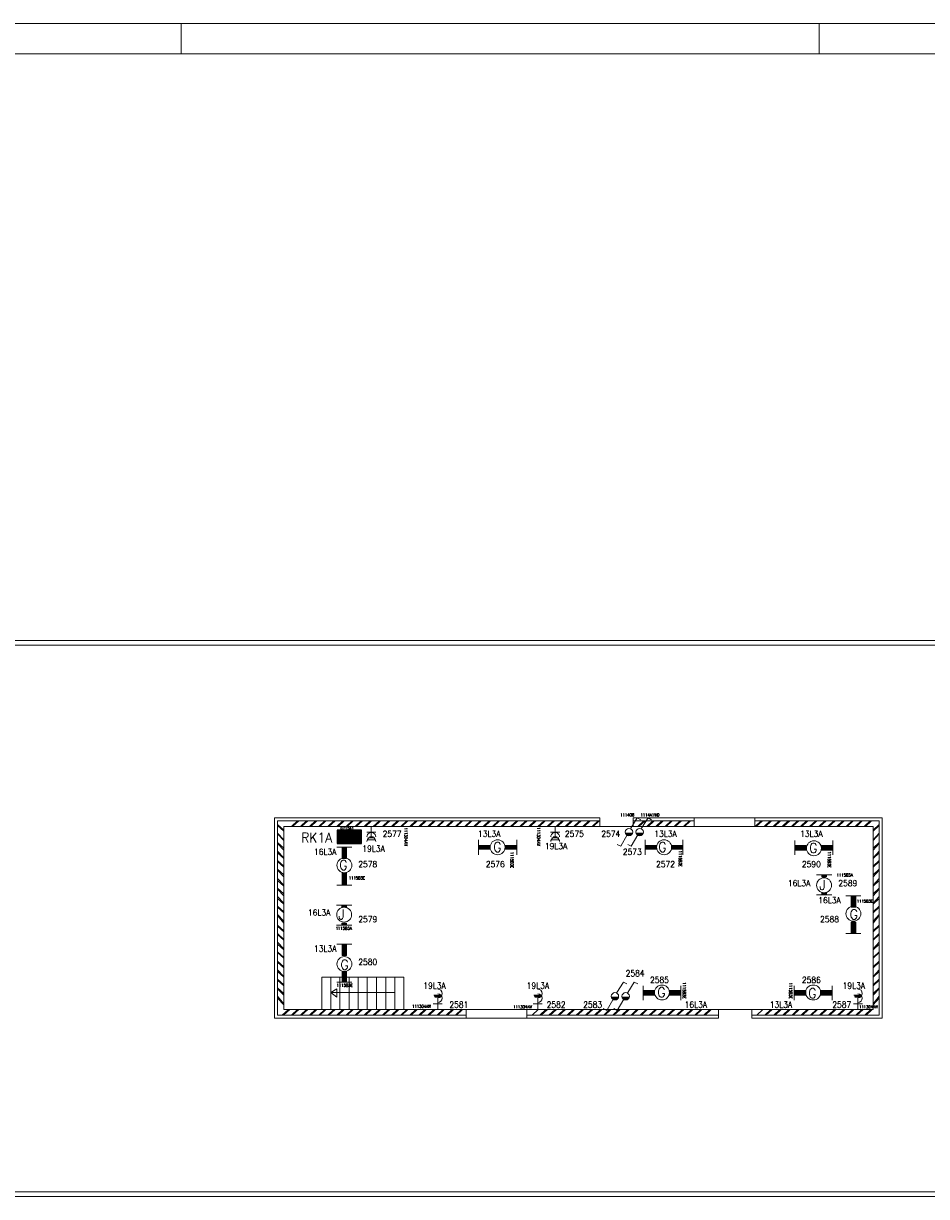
# Model space of a CAD drawing. Header units: metres. Extents: x -66 to 53, y -58 to 26.
# Tile 3 of 5: x -36 to -7, y -13 to 26. Entities that reach past the tile are written whole.
import ezdxf
from ezdxf.enums import TextEntityAlignment as Align

# ---------------------------------------------------------------- set-up
doc = ezdxf.new("R2010")
doc.units = ezdxf.units.M
doc.header["$MEASUREMENT"] = 0
doc.layers.add('Level 1', color=1, linetype='Continuous', lineweight=0)
doc.styles.add('Style-STANDARD', font='STANDARD.shx')

msp = doc.modelspace()

# ---------------------------------------------------------------- linework, layer by layer
at = {"layer": 'Level 1', "color": 1, "linetype": 'Continuous', "lineweight": 0}
for p, q in [((-66.1075, 26.0963), (52.7832, 26.0963)), ((-31.2013, 25.0963), (-31.2013, 26.0963)), ((-10.2012, 25.0963), (-10.2012, 26.0963)), ((-46.8927, 5.7838), (9.5409, 5.7838)), ((-46.7403, 5.6275), (9.3925, 5.6275)), ((-28.1231, -6.6537), (-28.1231, -0.06)), ((-17.42, -0.06), (-28.1231, -0.06)), ((-28.0255, -6.56), (-28.0255, -0.1537)), ((-17.42, -0.1537), (-28.0255, -0.1537)), ((-27.8184, -0.4662), (-28.0255, -0.2787)), ((-27.8184, -0.4975), (-28.0255, -0.31)), ((-27.8184, -6.3725), (-27.8184, -0.3412)), ((-8.4239, -0.3412), (-27.8184, -0.3412)), ((-27.3731, -0.1537), (-27.5724, -0.3412)), ((-27.3263, -0.1537), (-27.5333, -0.3412)), ((-27.0724, -0.1537), (-27.2716, -0.3412)), ((-27.0294, -0.1537), (-27.2325, -0.3412)), ((-26.7716, -0.1537), (-26.9747, -0.3412)), ((-26.7325, -0.1537), (-26.9317, -0.3412)), ((-26.4747, -0.1537), (-26.67, -0.3412)), ((-26.4317, -0.1537), (-26.6309, -0.3412)), ((-26.1739, -0.1537), (-26.3731, -0.3412)), ((-26.1309, -0.1537), (-26.3341, -0.3412)), ((-25.8731, -0.1537), (-26.0724, -0.3412)), ((-25.8341, -0.1537), (-26.0333, -0.3412)), ((-25.5724, -0.1537), (-25.7716, -0.3412)), ((-25.5333, -0.1537), (-25.7325, -0.3412)), ((-25.2755, -0.1537), (-25.4708, -0.3412)), ((-25.2325, -0.1537), (-25.4356, -0.3412)), ((-24.9747, -0.1537), (-25.17, -0.3412)), ((-24.9317, -0.1537), (-25.1348, -0.3412)), ((-24.9395, -0.3412), (-24.9395, -0.685)), ((-24.6739, -0.1537), (-24.877, -0.3412)), ((-24.6348, -0.1537), (-24.8341, -0.3412)), ((-24.377, -0.1537), (-24.5724, -0.3412)), ((-24.3341, -0.1537), (-24.5372, -0.3412)), ((-24.0763, -0.1537), (-24.2716, -0.3412)), ((-24.0372, -0.1537), (-24.2325, -0.3412)), ((-23.7716, -0.1537), (-23.9708, -0.3412)), ((-23.7364, -0.1537), (-23.9317, -0.3412)), ((-23.4708, -0.1537), (-23.6739, -0.3412)), ((-23.4356, -0.1537), (-23.6309, -0.3412)), ((-23.1739, -0.1537), (-23.377, -0.3412)), ((-23.1348, -0.1537), (-23.3341, -0.3412)), ((-22.877, -0.1537), (-23.0763, -0.3412)), ((-22.8341, -0.1537), (-23.0372, -0.3412)), ((-22.5763, -0.1537), (-22.7755, -0.3412)), ((-22.5411, -0.1537), (-22.7364, -0.3412)), ((-22.2755, -0.1537), (-22.4747, -0.3412)), ((-22.2364, -0.1537), (-22.4356, -0.3412)), ((-21.9747, -0.1537), (-22.1739, -0.3412)), ((-21.9356, -0.1537), (-22.1348, -0.3412)), ((-21.6661, -0.1537), (-21.8653, -0.3412)), ((-21.627, -0.1537), (-21.8263, -0.3412)), ((-21.3692, -0.1537), (-21.5645, -0.3412)), ((-21.3263, -0.1537), (-21.5294, -0.3412)), ((-21.0567, -0.1537), (-21.2559, -0.3412)), ((-21.0177, -0.1537), (-21.2169, -0.3412)), ((-20.7559, -0.1537), (-20.9552, -0.3412)), ((-20.7169, -0.1537), (-20.9161, -0.3412)), ((-20.4669, -0.1537), (-20.6622, -0.3412)), ((-20.4278, -0.1537), (-20.627, -0.3412)), ((-20.1544, -0.1537), (-20.3575, -0.3412)), ((-20.1153, -0.1537), (-20.3145, -0.3412)), ((-19.8575, -0.1537), (-20.0567, -0.3412)), ((-19.8145, -0.1537), (-20.0177, -0.3412)), ((-19.5567, -0.1537), (-19.7559, -0.3412)), ((-19.5177, -0.1537), (-19.7169, -0.3412)), ((-19.2559, -0.1537), (-19.4552, -0.3412)), ((-19.2169, -0.1537), (-19.4161, -0.3412)), ((-18.9552, -0.1537), (-19.1544, -0.3412)), ((-18.9161, -0.1537), (-19.1153, -0.3412)), ((-18.8888, -0.3412), (-18.8888, -0.685)), ((-18.6544, -0.1537), (-18.8575, -0.3412)), ((-18.6153, -0.1537), (-18.8145, -0.3412)), ((-18.3575, -0.1537), (-18.5567, -0.3412)), ((-18.3145, -0.1537), (-18.5177, -0.3412)), ((-18.0763, -0.1537), (-18.2755, -0.3412)), ((-18.0372, -0.1537), (-18.2364, -0.3412)), ((-17.7755, -0.1537), (-17.9747, -0.3412)), ((-17.7364, -0.1537), (-17.9356, -0.3412)), ((-17.4747, -0.1537), (-17.6739, -0.3412)), ((-17.4356, -0.1537), (-17.6348, -0.3412)), ((-17.42, -0.06), (-17.42, -0.3412)), ((-16.3966, -0.4037), (-16.1856, -0.06)), ((-16.3184, -0.06), (-16.3184, -0.3412)), ((-12.3184, -0.06), (-16.3184, -0.06)), ((-14.3184, -0.1537), (-16.3184, -0.1537)), ((-16.1856, -0.06), (-16.0645, -0.1225)), ((-15.9708, -0.1537), (-16.17, -0.3412)), ((-15.9278, -0.1537), (-16.1309, -0.3412)), ((-16.045, -0.4037), (-15.8302, -0.06)), ((-15.67, -0.1537), (-15.8731, -0.3412)), ((-15.8302, -0.06), (-15.713, -0.1225)), ((-15.627, -0.1537), (-15.8302, -0.3412)), ((-15.3731, -0.1537), (-15.5763, -0.3412)), ((-15.3302, -0.1537), (-15.5333, -0.3412)), ((-15.0763, -0.1537), (-15.2716, -0.3412)), ((-15.0333, -0.1537), (-15.2325, -0.3412)), ((-14.7755, -0.1537), (-14.9708, -0.3412)), ((-14.7325, -0.1537), (-14.9356, -0.3412)), ((-14.4708, -0.1537), (-14.67, -0.3412)), ((-14.4356, -0.1537), (-14.6309, -0.3412)), ((-14.3184, -0.06), (-14.3184, -0.3412)), ((-12.3184, -0.06), (-12.3184, -0.3412)), ((-8.1231, -0.06), (-12.3184, -0.06)), ((-8.2247, -0.1537), (-12.3184, -0.1537)), ((-12.1114, -0.1537), (-12.3106, -0.3412)), ((-12.0684, -0.1537), (-12.2716, -0.3412)), ((-11.8106, -0.1537), (-12.0138, -0.3412)), ((-11.7677, -0.1537), (-11.9708, -0.3412)), ((-11.5138, -0.1537), (-11.7169, -0.3412)), ((-11.4708, -0.1537), (-11.67, -0.3412)), ((-11.2169, -0.1537), (-11.4122, -0.3412)), ((-11.17, -0.1537), (-11.3731, -0.3412)), ((-10.9161, -0.1537), (-11.1114, -0.3412)), ((-10.8731, -0.1537), (-11.0762, -0.3412)), ((-10.6114, -0.1537), (-10.8106, -0.3412)), ((-10.5762, -0.1537), (-10.7716, -0.3412)), ((-10.3106, -0.1537), (-10.5137, -0.3412)), ((-10.2716, -0.1537), (-10.4708, -0.3412)), ((-10.0177, -0.1537), (-10.213, -0.3412)), ((-9.9708, -0.1537), (-10.1739, -0.3412)), ((-9.7169, -0.1537), (-9.9122, -0.3412)), ((-9.67, -0.1537), (-9.877, -0.3412)), ((-9.4161, -0.1537), (-9.6153, -0.3412)), ((-9.377, -0.1537), (-9.5762, -0.3412)), ((-9.1153, -0.1537), (-9.3106, -0.3412)), ((-9.0762, -0.1537), (-9.2755, -0.3412)), ((-8.8184, -0.1537), (-9.0177, -0.3412)), ((-8.7794, -0.1537), (-8.9747, -0.3412)), ((-8.5177, -0.1537), (-8.7169, -0.3412)), ((-8.4786, -0.1537), (-8.6739, -0.3412)), ((-8.4239, -0.4662), (-8.2247, -0.2787)), ((-8.4239, -0.4975), (-8.2247, -0.31)), ((-8.4239, -6.3725), (-8.4239, -0.3412)), ((-8.2247, -6.56), (-8.2247, -0.1537)), ((-8.1231, -6.6537), (-8.1231, -0.06)), ((-27.8184, -0.7787), (-28.0255, -0.56)), ((-27.8184, -0.81), (-28.0255, -0.5912)), ((-26.0606, -0.9037), (-26.0606, -0.4662)), ((-26.0606, -0.4662), (-25.2598, -0.4662)), ((-26.0606, -0.4762), (-25.2598, -0.4762)), ((-26.0606, -0.4862), (-25.2598, -0.4862)), ((-26.0606, -0.4962), (-25.2598, -0.4962)), ((-26.0606, -0.5062), (-25.2598, -0.5062)), ((-26.0606, -0.5162), (-25.2598, -0.5162)), ((-26.0606, -0.5262), (-25.2598, -0.5262)), ((-26.0606, -0.5362), (-25.2598, -0.5362)), ((-26.0606, -0.5462), (-25.2598, -0.5462)), ((-26.0606, -0.5562), (-25.2598, -0.5562)), ((-26.0606, -0.5662), (-25.2598, -0.5662)), ((-26.0606, -0.5762), (-25.2598, -0.5762)), ((-26.0606, -0.5862), (-25.2598, -0.5862)), ((-26.0606, -0.5962), (-25.2598, -0.5962)), ((-26.0606, -0.6062), (-25.2598, -0.6062)), ((-26.0606, -0.6162), (-25.2598, -0.6162)), ((-26.0606, -0.6262), (-25.2598, -0.6262)), ((-26.0606, -0.6362), (-25.2598, -0.6362)), ((-26.0606, -0.6462), (-25.2598, -0.6462)), ((-26.0606, -0.6562), (-25.2598, -0.6562)), ((-26.0606, -0.6662), (-25.2598, -0.6662)), ((-26.0606, -0.6762), (-25.2598, -0.6762)), ((-26.0606, -0.6862), (-25.2598, -0.6862)), ((-26.0606, -0.6962), (-25.2598, -0.6962)), ((-26.0606, -0.7062), (-25.2598, -0.7062)), ((-26.0606, -0.7162), (-25.2598, -0.7162)), ((-26.0606, -0.7262), (-25.2598, -0.7262)), ((-26.0606, -0.7362), (-25.2598, -0.7362)), ((-26.0606, -0.7462), (-25.2598, -0.7462)), ((-26.0606, -0.7562), (-25.2598, -0.7562)), ((-26.0606, -0.7662), (-25.2598, -0.7662)), ((-25.2598, -0.4662), (-25.2598, -0.9037)), ((-24.7872, -0.5287), (-25.088, -0.5287)), ((-25.0567, -0.7162), (-24.8224, -0.7162)), ((-25.0372, -0.7162), (-24.838, -0.7162)), ((-25.002, -0.685), (-24.8731, -0.685)), ((-18.7403, -0.5287), (-19.0411, -0.5287)), ((-19.002, -0.7162), (-18.7716, -0.7162)), ((-18.9825, -0.7162), (-18.7911, -0.7162)), ((-18.9552, -0.685), (-18.8223, -0.685)), ((-16.5216, -0.6225), (-16.7325, -0.9975)), ((-16.3341, -0.56), (-16.5802, -0.56)), ((-16.338, -0.56), (-16.5763, -0.56)), ((-16.3536, -0.5912), (-16.5645, -0.5912)), ((-16.3692, -0.6225), (-16.5489, -0.6225)), ((-16.3927, -0.6225), (-16.5255, -0.6225)), ((-16.17, -0.6225), (-16.3848, -0.9975)), ((-15.9825, -0.56), (-16.2325, -0.56)), ((-15.9903, -0.56), (-16.2247, -0.56)), ((-15.9981, -0.5912), (-16.2169, -0.5912)), ((-16.0177, -0.6225), (-16.2013, -0.6225)), ((-16.0411, -0.6225), (-16.1739, -0.6225)), ((-8.4239, -0.7787), (-8.2247, -0.56)), ((-8.4239, -0.81), (-8.2247, -0.5912)), ((-27.8184, -1.06), (-28.0255, -0.8725)), ((-27.8184, -1.1225), (-28.0255, -0.9037)), ((-27.8184, -1.3725), (-28.0255, -1.1537)), ((-25.5763, -1.0287), (-26.0763, -1.0287)), ((-26.0606, -0.7762), (-25.2598, -0.7762)), ((-26.0606, -0.7862), (-25.2598, -0.7862)), ((-25.2598, -0.9037), (-26.0606, -0.9037)), ((-25.0684, -0.7787), (-24.8067, -0.7787)), ((-21.4083, -0.7787), (-21.4083, -1.2787)), ((-20.1544, -1.2787), (-20.1544, -0.7787)), ((-19.0216, -0.7787), (-18.7598, -0.7787)), ((-16.7325, -0.9975), (-16.8536, -0.935)), ((-16.3848, -0.9975), (-16.502, -0.935)), ((-15.9278, -0.7787), (-15.9278, -1.2787)), ((-14.6817, -1.2787), (-14.6817, -0.7787)), ((-10.9981, -0.81), (-10.9981, -1.2787)), ((-9.7481, -1.2787), (-9.7481, -0.81)), ((-8.4239, -1.06), (-8.2247, -0.8725)), ((-8.4239, -1.1225), (-8.2247, -0.9037)), ((-8.4239, -1.3725), (-8.2247, -1.1537)), ((-27.8184, -1.4037), (-28.0255, -1.2162)), ((-27.8184, -1.6537), (-28.0255, -1.4662)), ((-27.8184, -1.685), (-28.0255, -1.4975)), ((-8.4239, -1.4037), (-8.2247, -1.2162)), ((-8.4239, -1.6537), (-8.2247, -1.4662)), ((-8.4239, -1.685), (-8.2247, -1.4975)), ((-27.8184, -1.935), (-28.0255, -1.7475)), ((-27.8184, -1.9975), (-28.0255, -1.7787)), ((-8.4239, -1.935), (-8.2247, -1.7475)), ((-8.4239, -1.9975), (-8.2247, -1.7787)), ((-27.8184, -2.2787), (-28.0255, -2.06)), ((-27.8184, -2.31), (-28.0255, -2.1225)), ((-26.0763, -2.2787), (-25.5763, -2.2787)), ((-9.7833, -1.935), (-10.2833, -1.935)), ((-8.4239, -2.2787), (-8.2247, -2.06)), ((-8.4239, -2.31), (-8.2247, -2.1225)), ((-27.8184, -2.56), (-28.0255, -2.3725)), ((-27.8184, -2.6225), (-28.0255, -2.4037)), ((-27.8184, -2.8725), (-28.0255, -2.6537)), ((-10.2833, -2.5912), (-9.7833, -2.5912)), ((-8.8262, -2.6225), (-9.3223, -2.6225)), ((-8.4239, -2.56), (-8.2247, -2.3725)), ((-8.4239, -2.6225), (-8.2247, -2.4037)), ((-8.4239, -2.8725), (-8.2247, -2.6537)), ((-27.8184, -2.9037), (-28.0255, -2.7162)), ((-27.8184, -3.1537), (-28.0255, -2.9662)), ((-27.8184, -3.185), (-28.0255, -2.9975)), ((-25.5841, -2.935), (-26.0841, -2.935)), ((-8.4239, -2.9037), (-8.2247, -2.7162)), ((-8.4239, -3.1537), (-8.2247, -2.9662)), ((-8.4239, -3.185), (-8.2247, -2.9975)), ((-27.8184, -3.4662), (-28.0255, -3.2475)), ((-27.8184, -3.5287), (-28.0255, -3.2787)), ((-8.4239, -3.4662), (-8.2247, -3.2475)), ((-8.4239, -3.5287), (-8.2247, -3.2787)), ((-27.8184, -3.7787), (-28.0255, -3.5912)), ((-27.8184, -3.81), (-28.0255, -3.6225)), ((-26.0841, -3.5912), (-25.5841, -3.5912)), ((-8.4239, -3.7787), (-8.2247, -3.5912)), ((-8.4239, -3.81), (-8.2247, -3.6225)), ((-27.8184, -4.06), (-28.0255, -3.8725)), ((-27.8184, -4.0912), (-28.0255, -3.9037)), ((-27.8184, -4.3725), (-28.0255, -4.1537)), ((-27.8184, -4.4037), (-28.0255, -4.2162)), ((-25.5763, -4.2162), (-26.0763, -4.2162)), ((-9.3223, -3.8725), (-8.8262, -3.8725)), ((-8.4239, -4.06), (-8.2247, -3.8725)), ((-8.4239, -4.0912), (-8.2247, -3.9037)), ((-8.4239, -4.3725), (-8.2247, -4.1537)), ((-8.4239, -4.4037), (-8.2247, -4.2162)), ((-27.8184, -4.6537), (-28.0255, -4.4662)), ((-27.8184, -4.685), (-28.0255, -4.4975)), ((-8.4239, -4.6537), (-8.2247, -4.4662)), ((-8.4239, -4.685), (-8.2247, -4.4975)), ((-27.8184, -4.9662), (-28.0255, -4.7787)), ((-27.8184, -4.9975), (-28.0255, -4.81)), ((-8.4239, -4.9662), (-8.2247, -4.7787)), ((-8.4239, -4.9975), (-8.2247, -4.81)), ((-27.8184, -5.2787), (-28.0255, -5.06)), ((-27.8184, -5.31), (-28.0255, -5.1225)), ((-27.8184, -5.56), (-28.0255, -5.3725)), ((-27.8184, -5.5912), (-28.0255, -5.4037)), ((-26.5684, -5.31), (-23.8692, -5.31)), ((-26.5684, -5.31), (-26.5684, -6.3725)), ((-26.2716, -5.31), (-26.2716, -6.3725)), ((-25.9708, -5.31), (-25.9708, -6.3725)), ((-25.6661, -5.31), (-25.6661, -6.3725)), ((-25.3692, -5.31), (-25.3692, -6.3725)), ((-25.0724, -5.31), (-25.0724, -6.3725)), ((-24.7716, -5.31), (-24.7716, -6.3725)), ((-24.4669, -5.31), (-24.4669, -6.3725)), ((-24.1661, -5.31), (-24.1661, -6.3725)), ((-23.8692, -5.31), (-23.8692, -6.3725)), ((-8.4239, -5.2787), (-8.2247, -5.06)), ((-8.4239, -5.31), (-8.2247, -5.1225)), ((-8.4239, -5.56), (-8.2247, -5.3725)), ((-8.4239, -5.5912), (-8.2247, -5.4037)), ((-27.8184, -5.8412), (-28.0255, -5.6537)), ((-27.8184, -5.9037), (-28.0255, -5.685)), ((-26.2677, -5.81), (-26.0724, -5.685)), ((-26.0763, -5.4662), (-25.5763, -5.4662)), ((-26.0724, -5.685), (-26.0724, -5.9662)), ((-16.8575, -5.81), (-16.6427, -5.4662)), ((-16.6427, -5.4662), (-16.5255, -5.5287)), ((-16.502, -5.81), (-16.2911, -5.4662)), ((-16.2911, -5.4662), (-16.17, -5.5287)), ((-15.9942, -5.5912), (-15.9942, -6.06)), ((-14.7481, -6.06), (-14.7481, -5.5912)), ((-11.0216, -5.5912), (-11.0216, -6.06)), ((-9.7716, -6.06), (-9.7716, -5.5912)), ((-8.4239, -5.8412), (-8.2247, -5.6537)), ((-8.4239, -5.9037), (-8.2247, -5.685)), ((-27.8184, -6.185), (-28.0255, -5.935)), ((-27.8184, -6.2162), (-28.0255, -5.9975)), ((-24.1661, -5.81), (-26.2677, -5.81)), ((-26.0724, -5.9662), (-26.2677, -5.81)), ((-22.6231, -5.9037), (-22.8848, -5.9037)), ((-22.6348, -5.935), (-22.8692, -5.935)), ((-22.6544, -5.9662), (-22.8497, -5.9662)), ((-22.6895, -5.9662), (-22.8145, -5.9662)), ((-22.752, -6.3725), (-22.752, -5.9975)), ((-19.3341, -5.9037), (-19.5958, -5.9037)), ((-19.3497, -5.935), (-19.5802, -5.935)), ((-19.3692, -5.9662), (-19.5606, -5.9662)), ((-19.4005, -5.9662), (-19.5333, -5.9662)), ((-19.463, -6.3725), (-19.463, -5.9975)), ((-16.9786, -6.0287), (-17.1934, -6.4037)), ((-16.795, -5.9662), (-17.0411, -5.9662)), ((-16.7989, -5.9662), (-17.0372, -5.9662)), ((-16.8106, -5.9975), (-17.0255, -5.9975)), ((-16.8263, -6.0287), (-17.0059, -6.0287)), ((-16.8536, -6.0287), (-16.9825, -6.0287)), ((-16.6309, -6.0287), (-16.8458, -6.4037)), ((-16.4434, -5.9662), (-16.6934, -5.9662)), ((-16.4513, -5.9662), (-16.6856, -5.9662)), ((-16.4591, -5.9975), (-16.6739, -5.9975)), ((-16.4747, -6.0287), (-16.6583, -6.0287)), ((-16.4981, -6.0287), (-16.6348, -6.0287)), ((-8.795, -5.9037), (-9.0567, -5.9037)), ((-8.8067, -5.935), (-9.0411, -5.935)), ((-8.8262, -5.9662), (-9.0216, -5.9662)), ((-8.8614, -5.9662), (-8.9864, -5.9662)), ((-8.9239, -6.3725), (-8.9239, -5.9975)), ((-8.4239, -6.185), (-8.2247, -5.935)), ((-8.4239, -6.2162), (-8.2247, -5.9975)), ((-21.8184, -6.56), (-28.0255, -6.56)), ((-27.67, -6.3725), (-27.8731, -6.56)), ((-27.627, -6.3725), (-27.8302, -6.56)), ((-8.4239, -6.3725), (-27.8184, -6.3725)), ((-27.3731, -6.3725), (-27.5724, -6.56)), ((-27.3263, -6.3725), (-27.5333, -6.56)), ((-27.0724, -6.3725), (-27.2716, -6.56)), ((-27.0294, -6.3725), (-27.2325, -6.56)), ((-26.7716, -6.3725), (-26.9747, -6.56)), ((-26.7325, -6.3725), (-26.9317, -6.56)), ((-26.4747, -6.3725), (-26.67, -6.56)), ((-26.4317, -6.3725), (-26.6309, -6.56)), ((-26.1739, -6.3725), (-26.3731, -6.56)), ((-26.1309, -6.3725), (-26.3341, -6.56)), ((-25.8731, -6.3725), (-26.0724, -6.56)), ((-25.8341, -6.3725), (-26.0333, -6.56)), ((-25.5724, -6.3725), (-25.7716, -6.56)), ((-25.5333, -6.3725), (-25.7325, -6.56)), ((-25.2755, -6.3725), (-25.4708, -6.56)), ((-25.2325, -6.3725), (-25.4356, -6.56)), ((-24.9747, -6.3725), (-25.17, -6.56)), ((-24.9317, -6.3725), (-25.1348, -6.56)), ((-24.6739, -6.3725), (-24.877, -6.56)), ((-24.6348, -6.3725), (-24.8341, -6.56)), ((-24.377, -6.3725), (-24.5724, -6.56)), ((-24.3341, -6.3725), (-24.5372, -6.56)), ((-24.0763, -6.3725), (-24.2716, -6.56)), ((-24.0372, -6.3725), (-24.2325, -6.56)), ((-23.7716, -6.3725), (-23.9708, -6.56)), ((-23.7364, -6.3725), (-23.9317, -6.56)), ((-23.4708, -6.3725), (-23.6739, -6.56)), ((-23.4356, -6.3725), (-23.6309, -6.56)), ((-23.1739, -6.3725), (-23.377, -6.56)), ((-23.1348, -6.3725), (-23.3341, -6.56)), ((-22.877, -6.3725), (-23.0763, -6.56)), ((-22.8341, -6.3725), (-23.0372, -6.56)), ((-22.9044, -6.185), (-22.6036, -6.185)), ((-22.5763, -6.3725), (-22.7755, -6.56)), ((-22.5411, -6.3725), (-22.7364, -6.56)), ((-22.2755, -6.3725), (-22.4747, -6.56)), ((-22.2364, -6.3725), (-22.4356, -6.56)), ((-21.9747, -6.3725), (-22.1739, -6.56)), ((-21.9356, -6.3725), (-22.1348, -6.56)), ((-21.8184, -6.3725), (-21.8184, -6.6537)), ((-19.8184, -6.3725), (-19.8184, -6.6537)), ((-13.5177, -6.56), (-19.8184, -6.56)), ((-19.4473, -6.3725), (-19.6505, -6.56)), ((-19.6153, -6.185), (-19.3145, -6.185)), ((-19.1934, -6.3725), (-19.3927, -6.56)), ((-19.1466, -6.3725), (-19.3536, -6.56)), ((-18.8927, -6.3725), (-19.0919, -6.56)), ((-18.8497, -6.3725), (-19.0528, -6.56)), ((-18.5919, -6.3725), (-18.795, -6.56)), ((-18.5528, -6.3725), (-18.752, -6.56)), ((-18.295, -6.3725), (-18.4903, -6.56)), ((-18.252, -6.3725), (-18.4513, -6.56)), ((-17.9942, -6.3725), (-18.1934, -6.56)), ((-17.9513, -6.3725), (-18.1544, -6.56)), ((-17.6934, -6.3725), (-17.8927, -6.56)), ((-17.6544, -6.3725), (-17.8536, -6.56)), ((-17.3927, -6.3725), (-17.5919, -6.56)), ((-17.3536, -6.3725), (-17.5528, -6.56)), ((-17.1934, -6.4037), (-17.3106, -6.3412)), ((-17.0958, -6.3725), (-17.2911, -6.56)), ((-17.0528, -6.3725), (-17.2559, -6.56)), ((-16.795, -6.3725), (-16.9903, -6.56)), ((-16.8458, -6.4037), (-16.963, -6.3412)), ((-16.752, -6.3725), (-16.9552, -6.56)), ((-16.4942, -6.3725), (-16.6973, -6.56)), ((-16.4552, -6.3725), (-16.6544, -6.56)), ((-16.1973, -6.3725), (-16.3927, -6.56)), ((-16.1544, -6.3725), (-16.3575, -6.56)), ((-15.8966, -6.3725), (-16.0919, -6.56)), ((-15.8575, -6.3725), (-16.0528, -6.56)), ((-15.5919, -6.3725), (-15.7911, -6.56)), ((-15.5567, -6.3725), (-15.752, -6.56)), ((-15.2911, -6.3725), (-15.4942, -6.56)), ((-15.2559, -6.3725), (-15.4513, -6.56)), ((-14.9942, -6.3725), (-15.1973, -6.56)), ((-14.9552, -6.3725), (-15.1544, -6.56)), ((-14.6973, -6.3725), (-14.8966, -6.56)), ((-14.6544, -6.3725), (-14.8575, -6.56)), ((-14.3966, -6.3725), (-14.5958, -6.56)), ((-14.3614, -6.3725), (-14.5567, -6.56)), ((-14.0958, -6.3725), (-14.295, -6.56)), ((-14.0567, -6.3725), (-14.2559, -6.56)), ((-13.795, -6.3725), (-13.9942, -6.56)), ((-13.7559, -6.3725), (-13.9552, -6.56)), ((-13.5177, -6.3725), (-13.5177, -6.6537)), ((-12.42, -6.3725), (-12.42, -6.6537)), ((-8.2247, -6.56), (-12.42, -6.56)), ((-12.0489, -6.3725), (-12.252, -6.56)), ((-11.7911, -6.3725), (-11.9864, -6.56)), ((-11.7481, -6.3725), (-11.9512, -6.56)), ((-11.4903, -6.3725), (-11.6895, -6.56)), ((-11.4473, -6.3725), (-11.6505, -6.56)), ((-11.1934, -6.3725), (-11.3927, -6.56)), ((-11.1505, -6.3725), (-11.3536, -6.56)), ((-10.8966, -6.3725), (-11.088, -6.56)), ((-10.8536, -6.3725), (-11.0528, -6.56)), ((-10.5919, -6.3725), (-10.7872, -6.56)), ((-10.5528, -6.3725), (-10.752, -6.56)), ((-10.2872, -6.3725), (-10.4903, -6.56)), ((-10.2559, -6.3725), (-10.4473, -6.56)), ((-9.9864, -6.3725), (-10.1934, -6.56)), ((-9.9512, -6.3725), (-10.1466, -6.56)), ((-9.6934, -6.3725), (-9.8927, -6.56)), ((-9.6505, -6.3725), (-9.8536, -6.56)), ((-9.3927, -6.3725), (-9.5919, -6.56)), ((-9.3536, -6.3725), (-9.5528, -6.56)), ((-9.0919, -6.3725), (-9.295, -6.56)), ((-9.0606, -6.3725), (-9.252, -6.56)), ((-9.0723, -6.185), (-8.7755, -6.185)), ((-8.795, -6.3725), (-8.9942, -6.56)), ((-8.7559, -6.3725), (-8.9552, -6.56)), ((-8.4942, -6.3725), (-8.6973, -6.56)), ((-8.4552, -6.3725), (-8.6544, -6.56)), ((-19.8184, -6.6537), (-28.1231, -6.6537)), ((-13.5177, -6.6537), (-19.8184, -6.6537)), ((-8.1231, -6.6537), (-12.42, -6.6537)), ((-46.8927, -12.5287), (9.5409, -12.5287)), ((-46.7403, -12.3725), (9.3925, -12.3725))]:
    msp.add_line(p, q, dxfattribs=at)
at = {"layer": 'Level 1', "color": 11, "linetype": 'Continuous', "lineweight": 0}
msp.add_line((51.7871, 25.0963), (-65.1075, 25.0963), dxfattribs=at)
at = {"layer": 'Level 1', "color": 1, "linetype": 'Continuous', "lineweight": 30}
for p, q in [((-26.0606, -0.4662), (-25.2598, -0.4662)), ((-26.0606, -0.4762), (-25.2598, -0.4762)), ((-26.0606, -0.4862), (-25.2598, -0.4862)), ((-26.0606, -0.4962), (-25.2598, -0.4962)), ((-26.0606, -0.5062), (-25.2598, -0.5062)), ((-26.0606, -0.5162), (-25.2598, -0.5162)), ((-26.0606, -0.5262), (-25.2598, -0.5262)), ((-26.0606, -0.5362), (-25.2598, -0.5362)), ((-26.0606, -0.5462), (-25.2598, -0.5462)), ((-26.0606, -0.5562), (-25.2598, -0.5562)), ((-26.0606, -0.5662), (-25.2598, -0.5662)), ((-26.0606, -0.5762), (-25.2598, -0.5762)), ((-26.0606, -0.5862), (-25.2598, -0.5862)), ((-26.0606, -0.5962), (-25.2598, -0.5962)), ((-26.0606, -0.6062), (-25.2598, -0.6062)), ((-26.0606, -0.6162), (-25.2598, -0.6162)), ((-26.0606, -0.6262), (-25.2598, -0.6262)), ((-26.0606, -0.6362), (-25.2598, -0.6362)), ((-26.0606, -0.6462), (-25.2598, -0.6462)), ((-26.0606, -0.6562), (-25.2598, -0.6562)), ((-26.0606, -0.6662), (-25.2598, -0.6662)), ((-26.0606, -0.6762), (-25.2598, -0.6762)), ((-26.0606, -0.6862), (-25.2598, -0.6862)), ((-26.0606, -0.6962), (-25.2598, -0.6962)), ((-26.0606, -0.7062), (-25.2598, -0.7062)), ((-26.0606, -0.7162), (-25.2598, -0.7162)), ((-26.0606, -0.7262), (-25.2598, -0.7262)), ((-26.0606, -0.7362), (-25.2598, -0.7362)), ((-26.0606, -0.7462), (-25.2598, -0.7462)), ((-26.0606, -0.7562), (-25.2598, -0.7562)), ((-26.0606, -0.7662), (-25.2598, -0.7662)), ((-26.0606, -0.7762), (-25.2598, -0.7762)), ((-26.0606, -0.7862), (-25.2598, -0.7862)), ((-26.0606, -0.7962), (-25.2598, -0.7962)), ((-26.0606, -0.8062), (-25.2598, -0.8062)), ((-26.0606, -0.8162), (-25.2598, -0.8162)), ((-26.0606, -0.8262), (-25.2598, -0.8262)), ((-26.0606, -0.8362), (-25.2598, -0.8362)), ((-26.0606, -0.8462), (-25.2598, -0.8462)), ((-26.0606, -0.8562), (-25.2598, -0.8562)), ((-26.0606, -0.8662), (-25.2598, -0.8662)), ((-26.0606, -0.8762), (-25.2598, -0.8762)), ((-26.0606, -0.8862), (-25.2598, -0.8862)), ((-26.0606, -0.8962), (-25.2598, -0.8962)), ((-26.0606, -0.9037), (-25.2598, -0.9037))]:
    msp.add_line(p, q, dxfattribs=at)
at = {"layer": 'Level 1', "color": 1, "linetype": 'Continuous', "lineweight": 0}
for centre, radius in [((-16.459065, -0.528738), 0.121094), ((-16.107503, -0.528738), 0.121094), ((-20.783286, -1.028738), 0.246094), ((-15.302814, -1.028738), 0.246094), ((-10.373124, -1.059988), 0.246094), ((-25.826258, -1.622488), 0.246094), ((-10.037187, -2.278738), 0.246094), ((-25.83407, -3.247489), 0.246094), ((-9.072343, -3.216239), 0.246094), ((-25.826258, -4.872489), 0.246094), ((-15.373127, -5.809991), 0.246094), ((-10.396562, -5.809991), 0.246094), ((-16.920002, -5.934991), 0.121094), ((-16.56844, -5.934991), 0.121094)]:
    msp.add_circle(centre, radius, dxfattribs=at)
for centre, start, end in [((-24.939538, -0.684988), 0, 180.0000167), ((-24.939538, -0.841238), 0, 180.0000167), ((-18.888754, -0.684988), 0, 180.0000167), ((-18.888754, -0.841238), 0, 180.0000167), ((-22.752036, -5.841241), 270.0000639, 89.9999917), ((-19.462974, -5.841241), 270.0000639, 89.9999917), ((-8.923906, -5.841241), 270.0000639, 89.9999917), ((-22.752036, -5.997491), 270.0000639, 89.9999917), ((-19.462974, -5.997491), 270.0000639, 89.9999917), ((-8.923906, -5.997491), 270.0000639, 89.9999917)]:
    msp.add_arc(centre, 0.144531, start, end, dxfattribs=at)
for points in [[(-25.752, -1.0287), (-25.752, -1.4037), (-25.9005, -1.0287), (-25.9005, -1.4037)], [(-21.0333, -1.0912), (-21.4083, -1.0912), (-21.0333, -0.9662), (-21.4083, -0.9662)], [(-20.1544, -1.0912), (-20.5333, -1.0912), (-20.1544, -0.9662), (-20.5333, -0.9662)], [(-15.5567, -1.0912), (-15.9278, -1.0912), (-15.5567, -0.9662), (-15.9278, -0.9662)], [(-14.6817, -1.0912), (-15.0567, -1.0912), (-14.6817, -0.9662), (-15.0567, -0.9662)], [(-10.6231, -1.1225), (-10.9981, -1.1225), (-10.6231, -0.9662), (-10.9981, -0.9662)], [(-9.7481, -1.1225), (-10.1231, -1.1225), (-9.7481, -0.9662), (-10.1231, -0.9662)], [(-25.752, -1.8725), (-25.752, -2.2787), (-25.9005, -1.8725), (-25.9005, -2.2787)], [(-8.9981, -2.6225), (-8.9981, -2.9975), (-9.1466, -2.6225), (-9.1466, -2.9975)], [(-8.9981, -3.4975), (-8.9981, -3.8725), (-9.1466, -3.4975), (-9.1466, -3.8725)], [(-25.752, -4.2162), (-25.752, -4.5912), (-25.9005, -4.2162), (-25.9005, -4.5912)], [(-25.752, -5.1225), (-25.752, -5.4662), (-25.9005, -5.1225), (-25.9005, -5.4662)], [(-15.6231, -5.9037), (-15.9942, -5.9037), (-15.6231, -5.7475), (-15.9942, -5.7475)], [(-14.7481, -5.9037), (-15.1231, -5.9037), (-14.7481, -5.7475), (-15.1231, -5.7475)], [(-10.6466, -5.9037), (-11.0216, -5.9037), (-10.6466, -5.7475), (-11.0216, -5.7475)], [(-9.7716, -5.9037), (-10.1466, -5.9037), (-9.7716, -5.7475), (-10.1466, -5.7475)]]:
    msp.add_solid(points, dxfattribs=at)
at = {"layer": 'Level 1', "color": 1, "linetype": 'Continuous', "lineweight": 0, "extrusion": (0, 0, -1)}
for points in [[(9.9591, -1.935), (9.9591, -1.9975), (10.1075, -1.935), (10.1075, -1.9975)], [(9.9591, -2.5287), (9.9591, -2.5912), (10.1075, -2.5287), (10.1075, -2.5912)], [(25.7598, -2.935), (25.7598, -2.9975), (25.9083, -2.935), (25.9083, -2.9975)], [(25.7598, -3.5287), (25.7598, -3.5912), (25.9083, -3.5287), (25.9083, -3.5912)]]:
    msp.add_solid(points, dxfattribs=at)
at = {"layer": 'Level 1', "color": 1, "linetype": 'Continuous', "lineweight": 0}
for points in [[(-25.752, -1.0287), (-25.752, -1.4037), (-25.9005, -1.4037), (-25.9005, -1.0287)], [(-21.0333, -1.0912), (-21.4083, -1.0912), (-21.4083, -0.9662), (-21.0333, -0.9662)], [(-20.1544, -1.0912), (-20.5333, -1.0912), (-20.5333, -0.9662), (-20.1544, -0.9662)], [(-15.5567, -1.0912), (-15.9278, -1.0912), (-15.9278, -0.9662), (-15.5567, -0.9662)], [(-14.6817, -1.0912), (-15.0567, -1.0912), (-15.0567, -0.9662), (-14.6817, -0.9662)], [(-10.6231, -1.1225), (-10.9981, -1.1225), (-10.9981, -0.9662), (-10.6231, -0.9662)], [(-9.7481, -1.1225), (-10.1231, -1.1225), (-10.1231, -0.9662), (-9.7481, -0.9662)], [(-25.752, -1.8725), (-25.752, -2.2787), (-25.9005, -2.2787), (-25.9005, -1.8725)], [(-9.9591, -1.935), (-9.9591, -1.9975), (-10.1075, -1.9975), (-10.1075, -1.935)], [(-9.9591, -2.5287), (-9.9591, -2.5912), (-10.1075, -2.5912), (-10.1075, -2.5287)], [(-8.9981, -2.6225), (-8.9981, -2.9975), (-9.1466, -2.9975), (-9.1466, -2.6225)], [(-25.7598, -2.935), (-25.7598, -2.9975), (-25.9083, -2.9975), (-25.9083, -2.935)], [(-25.7598, -3.5287), (-25.7598, -3.5912), (-25.9083, -3.5912), (-25.9083, -3.5287)], [(-8.9981, -3.4975), (-8.9981, -3.8725), (-9.1466, -3.8725), (-9.1466, -3.4975)], [(-25.752, -4.2162), (-25.752, -4.5912), (-25.9005, -4.5912), (-25.9005, -4.2162)], [(-25.752, -5.1225), (-25.752, -5.4662), (-25.9005, -5.4662), (-25.9005, -5.1225)], [(-15.6231, -5.9037), (-15.9942, -5.9037), (-15.9942, -5.7475), (-15.6231, -5.7475)], [(-14.7481, -5.9037), (-15.1231, -5.9037), (-15.1231, -5.7475), (-14.7481, -5.7475)], [(-10.6466, -5.9037), (-11.0216, -5.9037), (-11.0216, -5.7475), (-10.6466, -5.7475)], [(-9.7716, -5.9037), (-10.1466, -5.9037), (-10.1466, -5.7475), (-9.7716, -5.7475)]]:
    msp.add_3dface(points, dxfattribs=at)

# ---------------------------------------------------------------- texts
at = {"layer": 'Level 1', "color": 1, "linetype": 'Continuous', "lineweight": 0, "style": 'Style-STANDARD'}
for s, p in [('111406', (-16.7429, -0.01)), ('1114A1WD', (-16.0784, -0.01)), ('0715A1', (-25.9594, -0.453)), ('1115B3A', (-9.6218, -1.9948)), ('1115B3E', (-25.6809, -2.0865)), ('1115B3E', (-8.9615, -2.8526)), ('1115B3A', (-26.111, -3.7461)), ('1115B3E', (-26.0824, -5.6205)), ('111304AW', (-23.5965, -6.3138)), ('111304AW', (-20.266, -6.3312)), ('111304AW', (-8.8858, -6.3312))]:
    msp.add_text(s, height=0.0976002, dxfattribs=at).set_placement(p)
for s, p in [('111304AW', (-19.4807, -0.3722)), ('111304AW', (-23.8492, -0.3757)), ('1115B3E', (-14.8148, -1.136)), ('1115B3E', (-20.3541, -1.1811)), ('1115B3E', (-9.9128, -1.1673)), ('1115B3E', (-14.6878, -5.4776)), ('1115B3E', (-11.1823, -5.4845))]:
    msp.add_text(s, height=0.0976002, rotation=270.000064, dxfattribs=at).set_placement(p)
for s, height, p in [('RK1A', 0.3280998, (-26.737974, -0.876)), ('2577', 0.1992, (-24.256647, -0.685)), ('13L3A', 0.1992, (-21.057416, -0.685)), ('2575', 0.1992, (-18.256647, -0.685)), ('2574', 0.1992, (-17.057447, -0.685)), ('13L3A', 0.1992, (-15.256616, -0.685)), ('13L3A', 0.1992, (-10.455916, -0.685)), ('16L3A', 0.1992, (-26.456725, -1.2787)), ('19L3A', 0.1992, (-24.865179, -1.1743)), ('G', 0.3281, (-20.789683, -1.185)), ('19L3A', 0.1992, (-18.858279, -1.0912)), ('2573', 0.1992, (-16.350147, -1.2787)), ('G', 0.3281, (-15.359983, -1.185)), ('G', 0.3281, (-10.391283, -1.2162)), ('G', 0.3281, (-25.859983, -1.7787)), ('2578', 0.1992, (-25.057447, -1.685)), ('2576', 0.1992, (-20.859047, -1.685)), ('2572', 0.1992, (-15.256647, -1.685)), ('2590', 0.1992, (-10.455947, -1.685)), ('16L3A', 0.1992, (-10.859025, -2.31)), ('J', 0.3281, (-10.090516, -2.435)), ('2589', 0.1992, (-9.256647, -2.31)), ('16L3A', 0.1992, (-9.859025, -2.8725)), ('16L3A', 0.1992, (-26.655925, -3.2787)), ('J', 0.3281, (-25.922516, -3.4037)), ('G', 0.3281, (-9.059183, -3.4037)), ('2579', 0.1992, (-25.057447, -3.4975)), ('2588', 0.1992, (-9.858247, -3.4975)), ('13L3A', 0.1992, (-26.455916, -4.4662)), ('G', 0.3281, (-25.820983, -5.06)), ('2580', 0.1992, (-25.057447, -4.9037)), ('2584', 0.1992, (-16.256647, -5.2787)), ('2585', 0.1992, (-15.455947, -5.4975)), ('2586', 0.1992, (-10.456747, -5.4975)), ('19L3A', 0.1992, (-22.858279, -5.685)), ('19L3A', 0.1992, (-19.455979, -5.685)), ('G', 0.3281, (-15.391283, -5.9662)), ('G', 0.3281, (-10.422483, -5.9975)), ('19L3A', 0.1992, (-9.057479, -5.685)), ('2581', 0.1992, (-22.058274, -6.31)), ('2582', 0.1992, (-18.858247, -6.31)), ('2583', 0.1992, (-17.655147, -6.31)), ('16L3A', 0.1992, (-14.257425, -6.31)), ('13L3A', 0.1992, (-11.455916, -6.31)), ('2587', 0.1992, (-9.455947, -6.31))]:
    msp.add_text(s, height=height, dxfattribs=at).set_placement(p, align=Align.CENTER)

doc.saveas('drawing.dxf')
